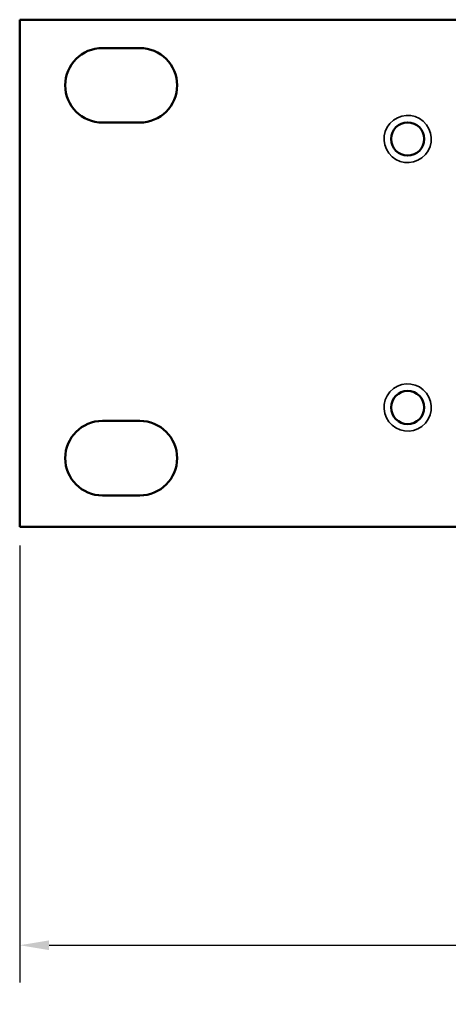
# Model space of a CAD drawing. Header units: inches. Extents: x 3.2 to 29.7, y 5.5 to 19.1.
# Tile 2 of 39: x 9 to 10.5, y 5.5 to 8.8. Entities that reach past the tile are written whole.
import ezdxf

# ---------------------------------------------------------------- set-up
doc = ezdxf.new("R2010")
doc.units = ezdxf.units.IN
doc.header["$MEASUREMENT"] = 0
for name, color, linetype, lineweight in [('Dimension (ANSI)', 7, 'Continuous', 25), ('Visible (ANSI)', 7, 'Continuous', 50), ('Visible Narrow (ANSI)', 7, 'Continuous', 35)]:
    doc.layers.add(name, color=color, linetype=linetype, lineweight=lineweight)
doc.styles.add('Note Text (ANSI)', font='tahoma.ttf')
doc.dimstyles.new('Default (ANSI)', dxfattribs={"dimtxt": 0.25, "dimasz": 0.098425, "dimexe": 0.125, "dimexo": 0.0625, "dimgap": 0.031496, "dimtad": 0, "dimtih": 1, "dimtoh": 1, "dimrnd": 1e-08, "dimzin": 0, "dimdsep": 46, "dimtxsty": 'Note Text (ANSI)', "dimcen": 0.09, "dimdle": 0.393701, "dimclrd": 256, "dimclre": 256, "dimclrt": 256, "dimadec": 0, "dimazin": 1, "dimtfac": 1, "dimtofl": 0, "dimtmove": 0, "dimatfit": 3, "dimfxl": 1, "dimtolj": 1, "dimtzin": 4, "dimlwd": -1, "dimlwe": -1, "dimarcsym": 0})

# ---------------------------------------------------------------- blocks, each defined once
blk = doc.blocks.new('*D4')
at = {"layer": 'Defpoints', "color": 0}
for p in [(9.0372, 7.094), (28.0372, 7.094), (9.0372, 5.6912)]:
    blk.add_point(p, dxfattribs=at)
at = {"layer": 'Dimension (ANSI)'}
for p, q in [((9.0372, 7.0315), (9.0372, 5.5662)), ((28.0372, 7.0315), (28.0372, 5.5662)), ((9.1356, 5.6912), (18.1042, 5.6912)), ((27.9388, 5.6912), (18.9702, 5.6912))]:
    blk.add_line(p, q, dxfattribs=at)
for points in [[(9.1356, 5.7076), (9.1356, 5.6748), (9.0372, 5.6912)], [(27.9388, 5.7076), (27.9388, 5.6748), (28.0372, 5.6912)]]:
    blk.add_solid(points, dxfattribs=at)
at = {"layer": 'Dimension (ANSI)', "insert": (18.1357, 5.8213), "char_height": 0.25, "attachment_point": 1, "style": 'Note Text (ANSI)'}
blk.add_mtext('\\A1;19.00', dxfattribs=at)

msp = doc.modelspace()

# ---------------------------------------------------------------- linework, layer by layer
at = {"layer": 'Visible (ANSI)'}
for p, q in [((9.0372, 7.094), (9.0372, 8.794)), ((9.0372, 8.794), (28.0372, 8.794)), ((9.3147, 8.699), (9.4397, 8.699)), ((9.4397, 8.449), (9.3147, 8.449)), ((9.3147, 7.449), (9.4397, 7.449)), ((9.4397, 7.199), (9.3147, 7.199)), ((28.0372, 7.094), (9.0372, 7.094))]:
    msp.add_line(p, q, dxfattribs=at)
for centre in [(10.3372, 8.394), (10.3372, 7.494)]:
    msp.add_circle(centre, 0.0555, dxfattribs=at)
for centre, start, end in [((9.3147, 8.574), 90, 270), ((9.4397, 8.574), 270, 90), ((9.3147, 7.324), 90, 270), ((9.4397, 7.324), 270, 90)]:
    msp.add_arc(centre, 0.125, start, end, dxfattribs=at)
at = {"layer": 'Visible Narrow (ANSI)'}
for centre, start, end in [((10.3372, 8.394), 48.5919, 228.5919), ((10.3372, 8.394), 228.5919, 48.5919), ((10.3372, 7.494), 48.5919, 228.5919), ((10.3372, 7.494), 228.5919, 48.5919)]:
    msp.add_arc(centre, 0.0792, start, end, dxfattribs=at)

# ---------------------------------------------------------------- dimensions: what is measured, and where the dimension line sits
at = {"layer": 'Dimension (ANSI)'}
dim = msp.add_linear_dim(base=(9.0372, 5.6912), p1=(28.0372, 7.094), p2=(9.0372, 7.094), dimstyle='Default (ANSI)', override={"dimtih": 0, "dimtoh": 0, "dimdec": 2, "dimlfac": 1, "dimtp": 0, "dimtm": 0, "dimtdec": 2, "dimatfit": 1}, dxfattribs=at)
dim.commit()
dim.dimension.update_dxf_attribs({"geometry": '*D4', "text_midpoint": (18.5372, 5.6912), "dimtype": 160})

doc.saveas('drawing.dxf')
